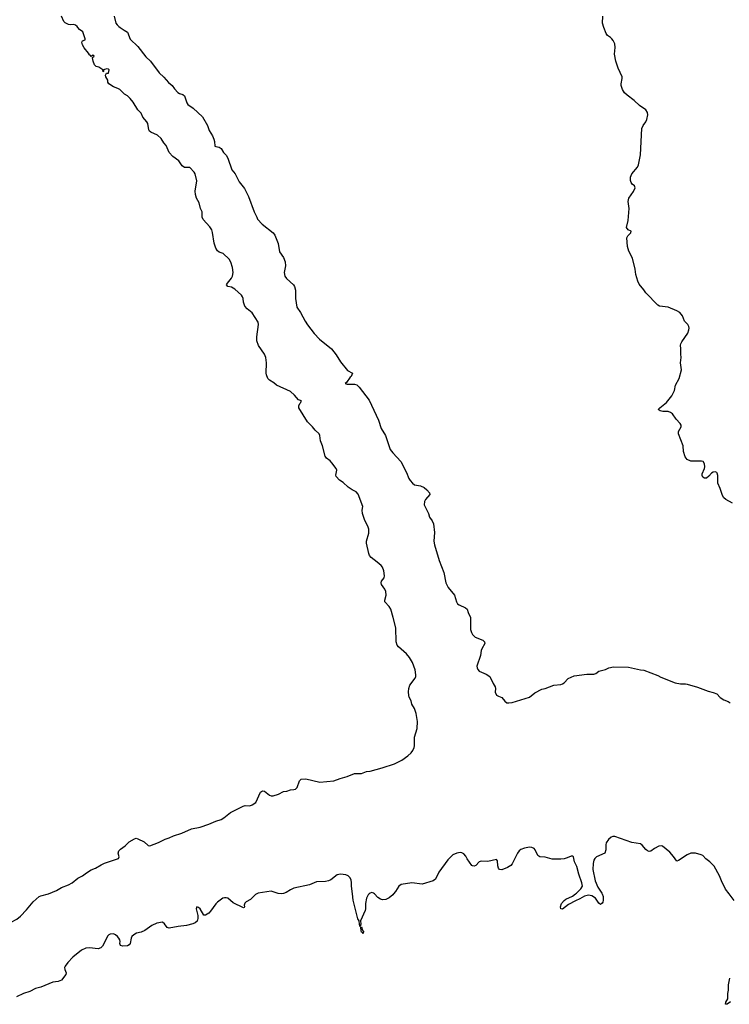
# Model space of a CAD drawing. Header units: inches. Extents: x 2348423 to 2474978, y 460702 to 613625.
# Tile 46 of 113: x 2370366 to 2378555, y 568727 to 580089. Entities that reach past the tile are written whole.
import ezdxf

# ---------------------------------------------------------------- set-up
doc = ezdxf.new("R2010")
doc.units = ezdxf.units.IN
doc.header["$MEASUREMENT"] = 0
for name, color, linetype in [('C3576', 7, 'Continuous'), ('C3577', 7, 'Continuous'), ('C3578', 7, 'Continuous')]:
    doc.layers.add(name, color=color, linetype=linetype)

msp = doc.modelspace()

# ---------------------------------------------------------------- linework, layer by layer
at = {"layer": 'C3576', "color": 5, "elevation": 80}
for points in [[(2370000, 569566), (2370050, 569591), (2370189, 569631), (2370332, 569708), (2370377, 569743), (2370445, 569815), (2370523, 569910), (2370590, 569969), (2370610, 569978), (2370699, 570000)], [(2373102, 570000), (2373088, 569992), (2373030, 569937), (2372981, 569910), (2372965, 569895), (2372958, 569870), (2372961, 569850), (2372958, 569842), (2372950, 569839), (2372830, 569897), (2372770, 569950), (2372750, 569957), (2372730, 569957), (2372710, 569950), (2372650, 569906), (2372630, 569886), (2372570, 569801), (2372550, 569780), (2372510, 569756), (2372490, 569757), (2372450, 569829), (2372430, 569844), (2372409, 569851), (2372404, 569830), (2372421, 569750), (2372422, 569718), (2372413, 569687), (2372393, 569667), (2372366, 569654), (2372290, 569636), (2372195, 569625), (2372090, 569605), (2372070, 569613), (2372036, 569656), (2372014, 569674), (2371950, 569664), (2371890, 569636), (2371810, 569577), (2371770, 569561), (2371714, 569546), (2371683, 569530), (2371661, 569510), (2371652, 569490), (2371643, 569430), (2371629, 569411), (2371610, 569402), (2371558, 569398), (2371530, 569406), (2371521, 569430), (2371524, 569450), (2371520, 569470), (2371511, 569490), (2371495, 569510), (2371470, 569530), (2371450, 569539), (2371410, 569537), (2371396, 569530), (2371383, 569517), (2371321, 569399), (2371302, 569378), (2371270, 569366), (2371170, 569378), (2371130, 569375), (2371081, 569350), (2370980, 569270), (2370922, 569210), (2370890, 569167), (2370884, 569150), (2370886, 569130), (2370902, 569090), (2370897, 569070), (2370850, 569005), (2370810, 568991), (2370750, 568982), (2370610, 568925), (2370550, 568910), (2370485, 568875), (2370410, 568852), (2370330, 568814)], [(2374400, 570000), (2374389, 569990), (2374370, 569950), (2374356, 569890), (2374357, 569830), (2374353, 569810), (2374299, 569690), (2374301, 569650), (2374294, 569626), (2374290, 569628), (2374286, 569650), (2374284, 569690), (2374270, 569713), (2374214, 569930), (2374206, 570000)], [(2374680, 570000), (2374671, 569989), (2374630, 569955), (2374590, 569935), (2374553, 569933), (2374530, 569940), (2374500, 569960), (2374460, 570000)], [(2377087, 570000), (2377098, 569970), (2377100, 569930), (2377094, 569906), (2377088, 569892), (2377070, 569877), (2377050, 569893), (2377012, 569952), (2376970, 569977), (2376930, 569987), (2376885, 569975), (2376830, 569944), (2376778, 569922), (2376701, 569879), (2376630, 569823), (2376610, 569828), (2376608, 569850), (2376620, 569890), (2376650, 569926), (2376670, 569940), (2376745, 569975), (2376779, 570000)], [(2378610, 569924), (2378553, 570000)], [(2378570, 568755), (2378530, 568727), (2378510, 568729), (2378513, 568750), (2378539, 568790), (2378537, 568850), (2378544, 568890), (2378544, 568950), (2378560, 569030)]]:
    msp.add_lwpolyline(points, dxfattribs=at)
msp.add_lwpolyline([(2374330, 569542), (2374319, 569559), (2374310, 569561), (2374305, 569575), (2374302, 569618), (2374310, 569622), (2374322, 569582), (2374332, 569570)], close=True, dxfattribs=at)
at = {"layer": 'C3577', "color": 5, "elevation": 80}
for points in [[(2370699, 570000), (2370700, 570000), (2370790, 570040), (2370850, 570074), (2370930, 570104), (2370971, 570130), (2371037, 570183), (2371092, 570210), (2371136, 570244), (2371190, 570277), (2371243, 570297), (2371305, 570335), (2371346, 570354), (2371496, 570404), (2371505, 570410), (2371516, 570430), (2371503, 570470), (2371510, 570496), (2371530, 570517), (2371584, 570556), (2371630, 570602), (2371690, 570637), (2371710, 570643), (2371730, 570638), (2371801, 570601), (2371850, 570560), (2371870, 570557), (2371967, 570593), (2372046, 570634), (2372093, 570647), (2372141, 570670), (2372238, 570702), (2372349, 570750), (2372450, 570772), (2372550, 570807), (2372630, 570841), (2372690, 570859), (2372722, 570878), (2372799, 570941), (2372945, 571015), (2372970, 571020), (2373022, 571018), (2373050, 571029), (2373090, 571056), (2373145, 571175), (2373170, 571191), (2373190, 571185), (2373250, 571142), (2373270, 571134), (2373293, 571133), (2373354, 571150), (2373410, 571183), (2373450, 571185), (2373490, 571202), (2373530, 571204), (2373549, 571211), (2373569, 571230), (2373595, 571305), (2373615, 571325), (2373670, 571327), (2373830, 571291), (2373990, 571306), (2374066, 571334), (2374146, 571354), (2374229, 571390), (2374310, 571392), (2374368, 571412), (2374410, 571418), (2374550, 571454), (2374690, 571501), (2374777, 571543), (2374847, 571593), (2374884, 571630), (2374903, 571657), (2374920, 571690), (2374924, 571710), (2374924, 571810), (2374952, 571910), (2374958, 571990), (2374942, 572082), (2374921, 572141), (2374893, 572190), (2374883, 572230), (2374862, 572270), (2374856, 572290), (2374854, 572334), (2374856, 572370), (2374869, 572410), (2374930, 572490), (2374937, 572510), (2374939, 572530), (2374930, 572585), (2374898, 572670), (2374863, 572730), (2374829, 572770), (2374738, 572850), (2374724, 572870), (2374709, 572909), (2374705, 573070), (2374677, 573190), (2374648, 573288), (2374630, 573316), (2374581, 573370), (2374579, 573390), (2374594, 573450), (2374592, 573490), (2374578, 573518), (2374540, 573570), (2374538, 573590), (2374543, 573610), (2374571, 573649), (2374577, 573670), (2374567, 573730), (2374552, 573770), (2374537, 573790), (2374493, 573830), (2374421, 573881), (2374404, 573904), (2374394, 573930), (2374369, 574050), (2374369, 574070), (2374397, 574163), (2374396, 574210), (2374385, 574245), (2374350, 574310), (2374321, 574390), (2374318, 574430), (2374327, 574470), (2374273, 574613), (2374250, 574642), (2374204, 574664), (2374155, 574695), (2374099, 574750), (2374056, 574776), (2374019, 574819), (2374014, 574834), (2374026, 574890), (2374018, 574910), (2373970, 574975), (2373950, 574998), (2373908, 575030), (2373891, 575051), (2373862, 575170), (2373839, 575230), (2373830, 575290), (2373821, 575310), (2373774, 575354), (2373746, 575390), (2373689, 575449), (2373587, 575610), (2373586, 575634), (2373600, 575660), (2373612, 575670), (2373613, 575687), (2373618, 575690), (2373584, 575704), (2373537, 575757), (2373490, 575798), (2373330, 575870), (2373300, 575900), (2373250, 575930), (2373228, 575950), (2373213, 575990), (2373210, 576010), (2373216, 576130), (2373208, 576190), (2373190, 576228), (2373123, 576330), (2373103, 576383), (2373101, 576430), (2373121, 576570), (2373117, 576597), (2373050, 576705), (2372990, 576752), (2372963, 576783), (2372947, 576830), (2372945, 576870), (2372939, 576890), (2372925, 576910), (2372850, 576981), (2372810, 577002), (2372769, 577010), (2372753, 577030), (2372764, 577050), (2372810, 577105), (2372821, 577130), (2372828, 577170), (2372822, 577230), (2372803, 577290), (2372785, 577325), (2372714, 577390), (2372670, 577407), (2372650, 577423), (2372630, 577452), (2372609, 577510), (2372592, 577632), (2372583, 577663), (2372559, 577699), (2372484, 577784), (2372471, 577810), (2372471, 577871), (2372452, 577912), (2372437, 577977), (2372407, 578030), (2372394, 578070), (2372391, 578110), (2372412, 578230), (2372392, 578310), (2372379, 578330), (2372330, 578382), (2372270, 578385), (2372241, 578401), (2372202, 578462), (2372134, 578510), (2372090, 578558), (2372056, 578636), (2372028, 578670), (2372000, 578720), (2371956, 578756), (2371881, 578790), (2371864, 578804), (2371858, 578818), (2371844, 578890), (2371835, 578910), (2371786, 578966), (2371767, 579010), (2371730, 579048), (2371677, 579137), (2371641, 579181), (2371610, 579210), (2371575, 579230), (2371523, 579283), (2371497, 579297), (2371450, 579314), (2371395, 579350), (2371382, 579370), (2371382, 579390), (2371362, 579430), (2371358, 579450), (2371368, 579472), (2371390, 579474), (2371398, 579510), (2371390, 579518), (2371370, 579522), (2371345, 579515), (2371334, 579510), (2371334, 579490), (2371330, 579486), (2371326, 579510), (2371281, 579541), (2371249, 579550), (2371230, 579569), (2371214, 579610), (2371206, 579650), (2371206, 579654), (2371226, 579670), (2371210, 579678), (2371190, 579666), (2371179, 579679), (2371170, 579682), (2371162, 579702), (2371110, 579763), (2371090, 579799), (2371085, 579830), (2371090, 579845), (2371122, 579858), (2371122, 579870), (2371095, 579950), (2371057, 579977), (2371038, 580000)], [(2371525, 580000), (2371570, 579967), (2371610, 579945), (2371643, 579863), (2371730, 579779), (2371822, 579662), (2371877, 579610), (2371976, 579476), (2372030, 579426), (2372083, 579363), (2372127, 579330), (2372153, 579293), (2372190, 579250), (2372210, 579237), (2372250, 579227), (2372270, 579211), (2372296, 579130), (2372307, 579110), (2372370, 579069), (2372474, 578970), (2372534, 578870), (2372552, 578812), (2372590, 578750), (2372608, 578710), (2372616, 578684), (2372618, 578630), (2372630, 578624), (2372670, 578620), (2372690, 578602), (2372718, 578558), (2372750, 578524), (2372767, 578490), (2372816, 578356), (2372851, 578310), (2372899, 578219), (2372961, 578141), (2373008, 578050), (2373072, 577870), (2373104, 577810), (2373110, 577787), (2373163, 577730), (2373290, 577630), (2373310, 577604), (2373350, 577508), (2373365, 577410), (2373410, 577346), (2373430, 577294), (2373433, 577250), (2373419, 577170), (2373426, 577130), (2373444, 577104), (2373527, 577030), (2373538, 577010), (2373548, 576968), (2373550, 576870), (2373566, 576770), (2373607, 576710), (2373661, 576610), (2373688, 576568), (2373766, 576466), (2373824, 576404), (2373963, 576290), (2374020, 576220), (2374070, 576142), (2374150, 576041), (2374205, 576010), (2374191, 575970), (2374178, 575962), (2374138, 575902), (2374121, 575890), (2374145, 575885), (2374230, 575885), (2374255, 575875), (2374282, 575850), (2374399, 575699), (2374507, 575467), (2374538, 575370), (2374587, 575290), (2374643, 575130), (2374671, 575091), (2374763, 574990), (2374830, 574865), (2374856, 574796), (2374871, 574771), (2374899, 574739), (2374923, 574723), (2374990, 574709), (2375035, 574690), (2375065, 574665), (2375094, 574630), (2375099, 574610), (2375048, 574552), (2375036, 574530), (2375033, 574490), (2375083, 574390), (2375097, 574350), (2375127, 574307), (2375140, 574270), (2375153, 574173), (2375146, 574070), (2375151, 574030), (2375207, 573847), (2375262, 573710), (2375282, 573590), (2375310, 573536), (2375383, 573450), (2375408, 573370), (2375419, 573350), (2375436, 573336), (2375510, 573302), (2375530, 573286), (2375540, 573250), (2375569, 573190), (2375569, 573050), (2375578, 573018), (2375590, 572993), (2375624, 572964), (2375711, 572930), (2375731, 572910), (2375732, 572890), (2375698, 572830), (2375692, 572810), (2375682, 572750), (2375643, 572630), (2375644, 572610), (2375651, 572590), (2375670, 572570), (2375750, 572536), (2375793, 572510), (2375829, 572430), (2375853, 572390), (2375856, 572370), (2375851, 572330), (2375870, 572296), (2375890, 572283), (2375930, 572267), (2375964, 572224), (2375987, 572207), (2376010, 572204), (2376050, 572208), (2376248, 572272), (2376310, 572322), (2376390, 572364), (2376430, 572370), (2376530, 572408), (2376610, 572419), (2376630, 572426), (2376650, 572438), (2376695, 572485), (2376763, 572517), (2376910, 572535), (2376990, 572538), (2377014, 572546), (2377050, 572571), (2377126, 572590), (2377166, 572610), (2377220, 572620), (2377390, 572619), (2377530, 572586), (2377570, 572581), (2377730, 572521), (2377763, 572503), (2377930, 572438), (2377990, 572426), (2378050, 572426), (2378070, 572421), (2378187, 572387), (2378310, 572339), (2378370, 572326), (2378410, 572310), (2378448, 572268), (2378490, 572239), (2378540, 572220), (2378565, 572205)], [(2378590, 574509), (2378513, 574553), (2378492, 574572), (2378477, 574597), (2378450, 574680), (2378422, 574742), (2378421, 574830), (2378416, 574856), (2378410, 574864), (2378390, 574870), (2378370, 574866), (2378350, 574856), (2378319, 574821), (2378290, 574798), (2378270, 574798), (2378251, 574811), (2378242, 574830), (2378243, 574850), (2378270, 574910), (2378274, 574930), (2378270, 574962), (2378254, 574990), (2378235, 574995), (2378110, 574996), (2378070, 575012), (2378046, 575046), (2378027, 575107), (2378021, 575170), (2377968, 575310), (2377970, 575336), (2377999, 575390), (2378000, 575410), (2377989, 575430), (2377940, 575480), (2377899, 575539), (2377878, 575558), (2377850, 575568), (2377789, 575569), (2377755, 575575), (2377734, 575590), (2377752, 575610), (2377829, 575671), (2377891, 575749), (2377921, 575810), (2377935, 575870), (2377975, 575950), (2378003, 576050), (2377992, 576128), (2377999, 576190), (2377995, 576230), (2377997, 576290), (2377992, 576332), (2377995, 576350), (2378007, 576370), (2378075, 576470), (2378089, 576510), (2378091, 576530), (2378087, 576550), (2378075, 576570), (2378037, 576610), (2378016, 576670), (2377982, 576710), (2377949, 576729), (2377850, 576770), (2377750, 576782), (2377730, 576796), (2377590, 576936), (2377570, 576970), (2377516, 577036), (2377500, 577070), (2377477, 577150), (2377470, 577210), (2377438, 577338), (2377397, 577417), (2377379, 577470), (2377372, 577570), (2377384, 577596), (2377417, 577630), (2377422, 577650), (2377386, 577666), (2377369, 577690), (2377386, 577770), (2377399, 577910), (2377386, 577990), (2377395, 578030), (2377450, 578107), (2377469, 578150), (2377459, 578170), (2377433, 578193), (2377422, 578210), (2377415, 578235), (2377415, 578270), (2377430, 578311), (2377494, 578386), (2377507, 578413), (2377531, 578530), (2377545, 578835), (2377559, 578870), (2377590, 578910), (2377603, 578937), (2377614, 578990), (2377610, 579020), (2377590, 579050), (2377518, 579098), (2377458, 579158), (2377378, 579218), (2377347, 579247), (2377322, 579282), (2377306, 579330), (2377307, 579350), (2377320, 579410), (2377317, 579430), (2377273, 579530), (2377247, 579610), (2377230, 579690), (2377236, 579770), (2377232, 579810), (2377216, 579850), (2377201, 579870), (2377185, 579885), (2377148, 579908), (2377132, 579930), (2377108, 580000)], [(2378553, 570000), (2378510, 570057), (2378465, 570150), (2378442, 570210), (2378379, 570319), (2378331, 570371), (2378284, 570404), (2378250, 570442), (2378230, 570453), (2378166, 570470), (2378110, 570470), (2378070, 570453), (2377970, 570385), (2377950, 570377), (2377912, 570432), (2377870, 570481), (2377782, 570550), (2377770, 570554), (2377741, 570550), (2377690, 570525), (2377650, 570495), (2377630, 570489), (2377610, 570497), (2377590, 570515), (2377550, 570564), (2377530, 570578), (2377430, 570595), (2377235, 570665), (2377210, 570665), (2377190, 570656), (2377161, 570630), (2377134, 570590), (2377128, 570568), (2377130, 570510), (2377118, 570470), (2377021, 570430), (2377003, 570410), (2376993, 570390), (2376983, 570350), (2376981, 570281), (2377007, 570150), (2377039, 570079), (2377083, 570010), (2377087, 570000)], [(2376779, 570000), (2376791, 570009), (2376842, 570058), (2376859, 570090), (2376854, 570130), (2376817, 570230), (2376796, 570316), (2376770, 570370), (2376756, 570430), (2376750, 570437), (2376730, 570437), (2376685, 570415), (2376650, 570405), (2376610, 570401), (2376510, 570403), (2376430, 570423), (2376370, 570427), (2376344, 570444), (2376314, 570510), (2376303, 570523), (2376277, 570537), (2376250, 570541), (2376190, 570529), (2376150, 570513), (2376130, 570498), (2376110, 570470), (2376050, 570347), (2376032, 570328), (2375996, 570304), (2375930, 570277), (2375903, 570283), (2375890, 570297), (2375883, 570323), (2375881, 570381), (2375870, 570399), (2375770, 570373), (2375690, 570378), (2375670, 570369), (2375630, 570327), (2375610, 570319), (2375590, 570324), (2375584, 570330), (2375530, 570407), (2375515, 570435), (2375490, 570463), (2375470, 570474), (2375450, 570479), (2375410, 570472), (2375366, 570450), (2375307, 570393), (2375204, 570250), (2375163, 570170), (2375136, 570150), (2375010, 570114), (2374890, 570127), (2374770, 570110), (2374740, 570090), (2374704, 570030), (2374680, 570000)], [(2374206, 570000), (2374196, 570090), (2374197, 570130), (2374190, 570162), (2374176, 570190), (2374155, 570210), (2374130, 570220), (2374070, 570230), (2374030, 570219), (2373958, 570162), (2373930, 570150), (2373896, 570144), (2373790, 570140), (2373710, 570107), (2373530, 570067), (2373490, 570048), (2373443, 570017), (2373410, 570004), (2373390, 570000), (2373350, 570004), (2373270, 570032), (2373119, 570010), (2373102, 570000)], [(2374460, 570000), (2374450, 570010), (2374430, 570016), (2374410, 570010), (2374400, 570000)]]:
    msp.add_lwpolyline(points, dxfattribs=at)
at = {"layer": 'C3578', "color": 5, "elevation": 80}
for points in [[(2371038, 580000), (2371030, 580009), (2371010, 580025), (2370990, 580032), (2370950, 580030), (2370930, 580034), (2370890, 580053), (2370876, 580070), (2370850, 580129)], [(2371455, 580130), (2371475, 580050), (2371491, 580030), (2371510, 580010), (2371525, 580000)], [(2377108, 580000), (2377092, 580050), (2377096, 580130)]]:
    msp.add_lwpolyline(points, dxfattribs=at)

doc.saveas('drawing.dxf')
